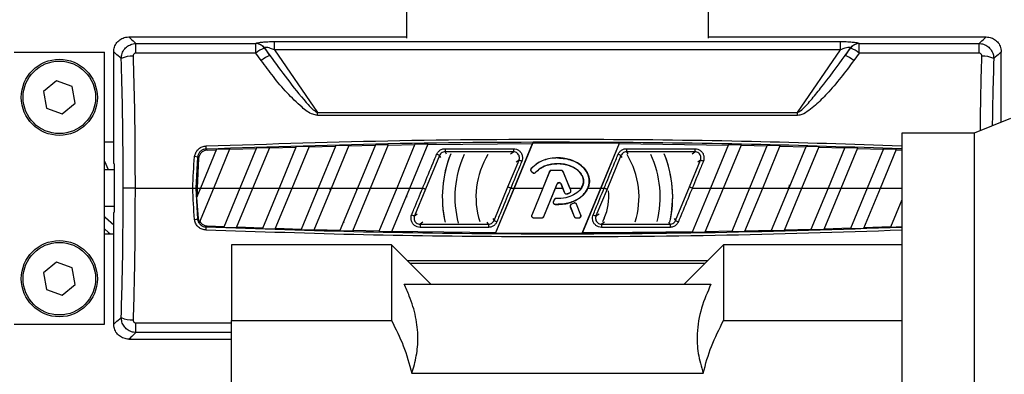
# Model space of a CAD drawing. Header units: millimetres. Extents: x 0 to 420, y 0 to 297.
# Tile 82 of 163: x 143.09 to 147.63, y 224.18 to 225.82. Entities that reach past the tile are written whole.
import ezdxf

# ---------------------------------------------------------------- set-up
doc = ezdxf.new("R2010")
doc.units = ezdxf.units.MM

msp = doc.modelspace()

# ---------------------------------------------------------------- linework, layer by layer
at = {"color": 7, "linetype": 'Continuous', "lineweight": 25}
for p, q in [((144.87607, 226.87892), (144.87607, 225.73062)), ((146.26924, 225.73062), (146.26924, 226.87892)), ((143.59439, 225.73653), (144.87607, 225.73653)), ((144.26648, 225.67699), (144.26648, 225.71499)), ((144.26648, 225.71499), (146.87883, 225.71499)), ((146.26924, 225.73653), (147.55092, 225.73653)), ((146.87883, 225.67699), (146.87883, 225.71499)), ((143.62766, 225.66202), (143.62766, 225.70625)), ((143.62766, 225.70625), (144.18024, 225.70625)), ((144.18024, 225.66202), (144.18024, 225.70625)), ((144.22035, 225.68489), (144.24539, 225.65152)), ((144.24539, 225.65152), (144.22201, 225.68567)), ((144.26648, 225.67699), (144.46477, 225.38739)), ((146.87883, 225.67699), (144.26648, 225.67699)), ((146.68054, 225.38739), (146.87883, 225.67699)), ((146.9233, 225.68567), (146.89992, 225.65152)), ((146.89992, 225.65152), (146.92496, 225.68489)), ((146.96507, 225.66202), (146.96507, 225.70625)), ((146.96507, 225.70625), (147.51765, 225.70625)), ((147.51765, 225.66202), (147.51765, 225.70625)), ((143.06496, 225.66687), (143.48291, 225.66687)), ((143.48291, 224.41302), (143.48291, 225.66687)), ((143.52473, 225.15262), (143.52473, 225.66687)), ((144.18024, 225.66202), (143.62766, 225.66202)), ((144.20528, 225.62758), (144.18024, 225.66202)), ((146.96507, 225.66202), (146.94003, 225.62758)), ((147.51765, 225.66202), (146.96507, 225.66202)), ((147.62058, 225.34415), (147.62058, 225.66687)), ((143.26074, 225.53398), (143.20145, 225.48451)), ((143.33323, 225.50736), (143.26074, 225.53398)), ((143.34642, 225.43128), (143.33323, 225.50736)), ((143.20145, 225.48451), (143.21464, 225.40843)), ((143.21464, 225.40843), (143.28713, 225.38181)), ((143.28713, 225.38181), (143.34642, 225.43128)), ((144.46477, 225.37462), (144.46477, 225.38739)), ((144.46477, 225.38739), (146.68054, 225.38739)), ((146.68054, 225.37462), (144.46477, 225.37462)), ((146.68054, 225.37462), (146.68054, 225.38739)), ((147.6624, 225.36105), (147.49522, 225.2935)), ((147.49522, 225.2935), (147.16086, 225.2935)), ((147.16086, 225.2935), (147.16086, 222.95379)), ((147.49522, 225.2935), (147.49522, 222.78581)), ((143.52473, 225.25171), (143.48291, 225.25171)), ((143.9999, 225.21854), (143.92592, 225.03995)), ((143.95612, 225.21444), (143.99887, 225.21606)), ((143.98624, 225.03995), (144.06115, 225.22079)), ((143.9999, 225.21854), (144.06115, 225.22079)), ((144.06012, 225.21831), (144.1825, 225.22253)), ((144.18353, 225.22501), (144.10688, 225.03995)), ((144.16719, 225.03995), (144.24467, 225.22698)), ((144.18353, 225.22501), (144.24467, 225.22698)), ((144.24364, 225.22451), (144.3658, 225.22819)), ((144.36683, 225.23066), (144.28783, 225.03995)), ((144.34815, 225.03995), (144.42785, 225.23237)), ((144.36683, 225.23066), (144.42785, 225.23237)), ((144.42683, 225.2299), (144.54877, 225.23304)), ((144.54979, 225.23551), (144.46878, 225.03995)), ((144.5291, 225.03995), (144.6107, 225.23694)), ((144.54979, 225.23551), (144.6107, 225.23694)), ((144.60968, 225.23448), (144.7314, 225.23709)), ((144.73241, 225.23955), (144.64974, 225.03995)), ((144.71005, 225.03995), (144.79322, 225.24072)), ((144.73241, 225.23955), (144.79322, 225.24072)), ((144.7922, 225.23826), (144.91369, 225.24034)), ((144.91471, 225.24279), (144.83069, 225.03995)), ((144.89101, 225.03995), (144.9754, 225.2437)), ((144.91471, 225.24279), (144.9754, 225.2437)), ((144.97439, 225.24124), (145.45771, 225.24534)), ((145.05356, 225.22114), (145.36923, 225.22114)), ((145.05356, 225.22114), (145.05356, 225.20665)), ((145.36923, 225.22114), (145.36923, 225.20665)), ((145.37272, 225.03995), (145.45771, 225.24534)), ((145.45898, 225.24778), (145.37298, 225.03995)), ((145.45898, 225.24778), (145.45771, 225.24534)), ((145.45898, 225.24778), (145.85816, 225.24696)), ((145.77232, 225.03995), (145.85816, 225.24696)), ((145.85742, 225.24453), (145.77259, 225.03995)), ((145.85742, 225.24453), (145.85816, 225.24696)), ((145.85742, 225.24453), (146.36041, 225.23812)), ((145.89111, 225.22114), (146.20678, 225.22114)), ((145.89111, 225.22114), (145.89111, 225.20665)), ((146.20678, 225.22114), (146.20678, 225.20665)), ((146.36141, 225.24054), (146.27832, 225.03995)), ((146.33864, 225.03995), (146.42125, 225.23938)), ((146.36141, 225.24054), (146.42125, 225.23938)), ((146.42025, 225.23696), (146.53981, 225.23438)), ((146.54082, 225.2368), (146.45928, 225.03995)), ((146.51959, 225.03995), (146.60055, 225.23539)), ((146.54082, 225.2368), (146.60055, 225.23539)), ((146.59955, 225.23297), (146.71891, 225.22989)), ((146.71991, 225.2323), (146.64023, 225.03995)), ((146.70055, 225.03995), (146.77953, 225.23063)), ((146.71991, 225.2323), (146.77953, 225.23063)), ((146.77853, 225.22822), (146.89768, 225.22464)), ((146.89868, 225.22705), (146.82118, 225.03995)), ((146.8815, 225.03995), (146.95821, 225.22513)), ((146.89868, 225.22705), (146.95821, 225.22513)), ((146.95721, 225.22272), (147.07615, 225.21863)), ((147.07715, 225.22104), (147.00214, 225.03995)), ((147.06246, 225.03995), (147.13657, 225.21887)), ((147.07715, 225.22104), (147.13657, 225.21887)), ((147.13557, 225.21647), (147.16086, 225.21551)), ((143.91176, 225.18293), (143.90391, 225.03995)), ((143.91656, 225.17767), (143.90925, 225.03995)), ((145.02781, 225.18949), (144.96356, 225.03462)), ((145.03361, 225.18081), (145.02781, 225.18949)), ((145.36923, 225.20665), (145.05356, 225.20665)), ((145.05356, 225.20665), (145.05934, 225.198)), ((145.3442, 225.04528), (145.39506, 225.16821)), ((145.35629, 225.198), (145.36923, 225.20665)), ((145.39506, 225.16821), (145.38201, 225.1595)), ((145.57265, 225.17872), (145.57265, 225.17896)), ((145.86536, 225.18949), (145.80111, 225.03462)), ((145.87116, 225.18081), (145.86536, 225.18949)), ((146.20678, 225.20665), (145.89111, 225.20665)), ((145.89111, 225.20665), (145.89721, 225.19751)), ((146.18175, 225.04528), (146.23261, 225.16821)), ((146.19384, 225.198), (146.20678, 225.20665)), ((146.23261, 225.16821), (146.21957, 225.1595)), ((143.52618, 225.12354), (143.48291, 225.12354)), ((143.52618, 225.1514), (143.52618, 224.92849)), ((145.45096, 225.12929), (145.45097, 225.12927)), ((145.45116, 225.12911), (145.45097, 225.12927)), ((145.45218, 225.11605), (145.45202, 225.11585)), ((145.45202, 225.11585), (145.45809, 225.11079)), ((145.45218, 225.11605), (145.45825, 225.11098)), ((145.53538, 225.11529), (145.4538, 224.91547)), ((145.45825, 225.11098), (145.45809, 225.11079)), ((145.47103, 225.11201), (145.47121, 225.11185)), ((145.47122, 225.11184), (145.47121, 225.11185)), ((145.53515, 225.11538), (145.50436, 225.03995)), ((145.53538, 225.11529), (145.53515, 225.11538)), ((145.54387, 225.12099), (145.54387, 225.12124)), ((145.5903, 225.12124), (145.54387, 225.12124)), ((145.5903, 225.12099), (145.54387, 225.12099)), ((145.5903, 225.12099), (145.5903, 225.12124)), ((145.59878, 225.11529), (145.59902, 225.11538)), ((145.63381, 225.02949), (145.59878, 225.11529)), ((145.6298, 225.03995), (145.59902, 225.11538)), ((143.62325, 225.03995), (143.89019, 225.03995)), ((143.90391, 225.03995), (143.91176, 224.89696)), ((143.92592, 225.03995), (143.90754, 224.99558)), ((143.90925, 225.03995), (143.90983, 225.00109)), ((143.90925, 225.03995), (143.92592, 225.03995)), ((143.92073, 224.8818), (143.98624, 225.03995)), ((143.92592, 225.03995), (143.98624, 225.03995)), ((143.98624, 225.03995), (144.10687, 225.03995)), ((144.10687, 225.03995), (144.0324, 224.86015)), ((144.09183, 224.85801), (144.16719, 225.03995)), ((144.10687, 225.03995), (144.16719, 225.03995)), ((144.16719, 225.03995), (144.28783, 225.03995)), ((144.28783, 225.03995), (144.2108, 224.85399)), ((144.27034, 224.85211), (144.34815, 225.03995)), ((144.28783, 225.03995), (144.34815, 225.03995)), ((144.34815, 225.03995), (144.46878, 225.03995)), ((144.46878, 225.03995), (144.38952, 224.84859)), ((144.44916, 224.84695), (144.5291, 225.03995)), ((144.46878, 225.03995), (144.5291, 225.03995)), ((144.5291, 225.03995), (144.64974, 225.03995)), ((144.64974, 225.03995), (144.56855, 224.84393)), ((144.62829, 224.84255), (144.71005, 225.03995)), ((144.64715, 225.03371), (144.64524, 225.04084)), ((144.64974, 225.03995), (144.71005, 225.03995)), ((144.71005, 225.03995), (144.83069, 225.03995)), ((144.83069, 225.03995), (144.74789, 224.84004)), ((144.80774, 224.83891), (144.89101, 225.03995)), ((144.83069, 225.03995), (144.89101, 225.03995)), ((144.89101, 225.03995), (144.9507, 225.03995)), ((144.96356, 225.03462), (144.9127, 224.91168)), ((145.27995, 224.8904), (145.3442, 225.04528)), ((145.37298, 225.03995), (145.28714, 224.83293)), ((145.28789, 224.83536), (145.37272, 225.03995)), ((145.35706, 225.03995), (145.37272, 225.03995)), ((145.37298, 225.03995), (145.50436, 225.03995)), ((145.50436, 225.03995), (145.45355, 224.91557)), ((145.50952, 224.90854), (145.57095, 225.059)), ((145.50978, 224.90844), (145.56343, 225.03995)), ((145.56343, 225.03995), (145.57118, 225.05891)), ((145.56343, 225.03995), (145.59633, 225.03995)), ((145.57095, 225.059), (145.57118, 225.05891)), ((145.58881, 225.059), (145.58859, 225.05891)), ((145.58859, 225.05891), (145.59633, 225.03995)), ((145.58881, 225.059), (145.60537, 225.01846)), ((145.59633, 225.03995), (145.60514, 225.01837)), ((145.6298, 225.03995), (145.68293, 225.03995)), ((145.63404, 225.02959), (145.62981, 225.03995)), ((145.68293, 225.03995), (145.67568, 225.03046)), ((145.68633, 224.83212), (145.77232, 225.03995)), ((145.77259, 225.03995), (145.6876, 224.83456)), ((145.71311, 225.03995), (145.77232, 225.03995)), ((145.80111, 225.03462), (145.75025, 224.91168)), ((145.77259, 225.03995), (145.78825, 225.03995)), ((146.1175, 224.8904), (146.18175, 225.04528)), ((146.27832, 225.03995), (146.19407, 224.83655)), ((146.19461, 225.03995), (146.27832, 225.03995)), ((146.25478, 224.83749), (146.33864, 225.03995)), ((146.27832, 225.03995), (146.33864, 225.03995)), ((146.33864, 225.03995), (146.45928, 225.03995)), ((146.45928, 225.03995), (146.3763, 224.83963)), ((146.43712, 224.84084), (146.51959, 225.03995)), ((146.45928, 225.03995), (146.51959, 225.03995)), ((146.51959, 225.03995), (146.64023, 225.03995)), ((146.64023, 225.03995), (146.55886, 224.84351)), ((146.61979, 224.84498), (146.70055, 225.03995)), ((146.64023, 225.03995), (146.70055, 225.03995)), ((146.70055, 225.03995), (146.82118, 225.03995)), ((146.82118, 225.03995), (146.74176, 224.8482)), ((146.8028, 224.84994), (146.8815, 225.03995)), ((146.82118, 225.03995), (146.8815, 225.03995)), ((146.8815, 225.03995), (147.00214, 225.03995)), ((147.00214, 225.03995), (146.92499, 224.85369)), ((146.98614, 224.8557), (147.06246, 225.03995)), ((147.00214, 225.03995), (147.06246, 225.03995)), ((147.06246, 225.03995), (147.16086, 225.03995)), ((143.90754, 224.99558), (143.91435, 224.8998)), ((144.87607, 225.00389), (144.87607, 224.99815)), ((145.56557, 224.99147), (145.56557, 224.99146)), ((145.56557, 224.99122), (145.56557, 224.99146)), ((145.60537, 225.01846), (145.60514, 225.01837)), ((145.61651, 225.01316), (145.61659, 225.01293)), ((145.61659, 225.01293), (145.61659, 225.01293)), ((145.62882, 225.01756), (145.62891, 225.01734)), ((145.62891, 225.01734), (145.62891, 225.01734)), ((145.63381, 225.02949), (145.63404, 225.02959)), ((147.16086, 224.98628), (147.10855, 224.85999)), ((143.48291, 224.95636), (143.52618, 224.95636)), ((145.55689, 224.98569), (145.55357, 224.97776)), ((145.5538, 224.97767), (145.55357, 224.97776)), ((145.55712, 224.9856), (145.5538, 224.97767)), ((145.55712, 224.9856), (145.55689, 224.98569)), ((145.56172, 224.96498), (145.56171, 224.96474)), ((145.56171, 224.96473), (145.56171, 224.96474)), ((145.63193, 224.95339), (145.63169, 224.95329)), ((145.63169, 224.95329), (145.64999, 224.90844)), ((145.63193, 224.95339), (145.65024, 224.90854)), ((145.64789, 224.97031), (145.6367, 224.9655)), ((145.6368, 224.96527), (145.6367, 224.9655)), ((145.64799, 224.97008), (145.6368, 224.96527)), ((145.64799, 224.97008), (145.64789, 224.97031)), ((145.66009, 224.96513), (145.66033, 224.96522)), ((145.68037, 224.91547), (145.66009, 224.96513)), ((145.68062, 224.91557), (145.66033, 224.96522)), ((143.52473, 224.41302), (143.52473, 224.92728)), ((144.9127, 224.91168), (144.92574, 224.9204)), ((145.27415, 224.89908), (145.27995, 224.8904)), ((145.4538, 224.91547), (145.45355, 224.91557)), ((145.46228, 224.90284), (145.50104, 224.90284)), ((145.46228, 224.90284), (145.46228, 224.90256)), ((145.46228, 224.90256), (145.50104, 224.90256)), ((145.50104, 224.90284), (145.50104, 224.90256)), ((145.50952, 224.90854), (145.50978, 224.90844)), ((145.65024, 224.90854), (145.64999, 224.90844)), ((145.65873, 224.90284), (145.65873, 224.90256)), ((145.65873, 224.90284), (145.67188, 224.90284)), ((145.65873, 224.90256), (145.67188, 224.90256)), ((145.67188, 224.90284), (145.67188, 224.90256)), ((145.68037, 224.91547), (145.68062, 224.91557)), ((145.75025, 224.91168), (145.76464, 224.92129)), ((145.78855, 224.90078), (145.77986, 224.88344)), ((146.1117, 224.89908), (146.1175, 224.8904)), ((143.95612, 224.86546), (144.0334, 224.86255)), ((144.0324, 224.86015), (144.09183, 224.85801)), ((144.09283, 224.86042), (144.2118, 224.8564)), ((144.2108, 224.85399), (144.27034, 224.85211)), ((144.27134, 224.85452), (144.39052, 224.851)), ((144.58593, 224.88591), (144.58733, 224.88069)), ((144.95147, 224.88189), (144.93853, 224.87325)), ((144.93853, 224.87325), (144.93853, 224.85875)), ((144.93853, 224.87325), (145.2542, 224.87325)), ((145.2542, 224.85875), (144.93853, 224.85875)), ((145.2542, 224.87325), (145.24842, 224.88189)), ((145.2542, 224.87325), (145.2542, 224.85875)), ((145.78902, 224.88189), (145.77608, 224.87325)), ((145.77608, 224.87325), (145.77608, 224.85875)), ((145.77608, 224.87325), (146.09175, 224.87325)), ((146.09175, 224.85875), (145.77608, 224.85875)), ((146.09175, 224.87325), (146.08597, 224.88189)), ((146.09175, 224.87325), (146.09175, 224.85875)), ((146.62081, 224.84745), (146.74278, 224.85066)), ((146.74176, 224.8482), (146.8028, 224.84994)), ((146.80382, 224.85241), (146.92601, 224.85616)), ((146.92499, 224.85369), (146.98614, 224.8557)), ((146.98716, 224.85817), (147.10958, 224.86247)), ((147.10855, 224.85999), (147.16086, 224.86194)), ((143.48291, 224.82819), (143.52473, 224.82819)), ((144.38952, 224.84859), (144.44916, 224.84695)), ((144.45016, 224.84937), (144.56955, 224.84635)), ((144.56855, 224.84393), (144.62829, 224.84255)), ((144.62929, 224.84497), (144.74889, 224.84246)), ((144.74789, 224.84004), (144.80774, 224.83891)), ((144.80874, 224.84133), (145.28789, 224.83536)), ((145.28714, 224.83293), (145.28789, 224.83536)), ((145.28714, 224.83293), (145.68633, 224.83212)), ((145.6876, 224.83456), (145.68633, 224.83212)), ((146.19407, 224.83655), (146.25478, 224.83749)), ((146.2558, 224.83994), (146.37732, 224.84209)), ((146.3763, 224.83963), (146.43712, 224.84084)), ((146.43814, 224.8433), (146.55988, 224.84598)), ((146.55886, 224.84351), (146.61979, 224.84498)), ((144.80641, 224.77803), (144.06804, 224.77803)), ((144.06804, 224.77803), (144.06804, 224.42974)), ((144.98753, 224.59692), (144.80641, 224.77803)), ((144.80641, 224.77803), (144.80641, 224.42974)), ((146.33889, 224.77803), (146.15778, 224.59692)), ((147.16086, 224.77803), (146.33889, 224.77803)), ((146.33889, 224.77803), (146.33889, 224.42974)), ((143.26074, 224.69808), (143.20145, 224.64861)), ((143.33323, 224.67147), (143.26074, 224.69808)), ((143.34642, 224.59538), (143.33323, 224.67147)), ((144.87917, 224.70528), (146.26614, 224.70528)), ((146.25336, 224.6925), (144.89195, 224.6925)), ((143.20145, 224.64861), (143.21464, 224.57253)), ((143.28713, 224.54592), (143.34642, 224.59538)), ((144.86456, 224.59692), (146.28075, 224.59692)), ((143.21464, 224.57253), (143.28713, 224.54592)), ((143.06496, 224.41302), (143.48291, 224.41302)), ((143.62766, 224.37365), (143.62766, 224.41787)), ((143.62766, 224.41787), (144.06804, 224.41787)), ((144.06804, 224.42974), (144.80641, 224.42974)), ((144.06804, 223.64957), (144.06804, 224.42974)), ((146.33889, 224.42974), (147.16086, 224.42974)), ((144.06804, 224.37365), (143.62766, 224.37365)), ((143.59439, 224.34337), (144.06804, 224.34337)), ((144.90085, 224.18671), (146.24446, 224.18671))]:
    msp.add_line(p, q, dxfattribs=at)
at = {"color": 7, "linetype": 'Continuous', "lineweight": 25, "flags": 128}
for points in [[(143.48291, 225.16344), (143.4992, 225.12515), (143.49998, 225.12354)], [(143.62325, 225.03995), (143.61374, 225.03995), (143.60451, 225.03995), (143.59583, 225.03995), (143.58795, 225.03995), (143.58111, 225.03995), (143.57551, 225.03995), (143.5713, 225.03995), (143.56862, 225.03995)], [(143.89019, 225.03995), (143.89261, 225.03995), (143.89495, 225.03995), (143.89715, 225.03995), (143.89914, 225.03995), (143.90086, 225.03995), (143.90225, 225.03995), (143.90328, 225.03995), (143.90391, 225.03995)], [(146.09244, 224.88673), (146.0993, 224.92577), (146.10425, 224.99815)], [(143.48291, 224.90908), (143.48711, 224.90483), (143.52473, 224.87036)], [(143.91176, 224.89696), (143.91265, 224.89794), (143.91435, 224.8998)], [(143.48291, 224.8513), (143.50124, 224.83553), (143.51028, 224.82819)]]:
    msp.add_lwpolyline(points, dxfattribs=at)
at = {"color": 7, "linetype": 'Continuous', "lineweight": 25}
for centre, radius in [((143.27393, 225.4579), 0.17554), ((143.27393, 225.4579), 0.16718), ((143.27393, 224.622), 0.17554), ((143.27393, 224.622), 0.16718)]:
    msp.add_circle(centre, radius, dxfattribs=at)
for centre, radius, start, end in [((144.17665, 225.65115), 0.05522, 37.67317, 86.27193), ((144.27703, 225.53889), 0.15662, 111.21475, 128.17001), ((144.17832, 225.65202), 0.05514, 37.61344, 86.2899), ((146.96699, 225.65202), 0.05514, 93.7101, 142.38656), ((146.96866, 225.65115), 0.05522, 93.72807, 142.32683), ((146.86828, 225.53889), 0.15662, 51.82999, 68.78525), ((143.60786, 225.53117), 0.11641, 86.78266, 114.52543), ((144.3144, 225.49032), 0.17535, 113.1766, 128.48705), ((146.83091, 225.49032), 0.17535, 51.51295, 66.8234), ((147.53745, 225.53117), 0.11641, 65.47457, 93.21734), ((140.85647, 225.11154), 3.09681, 1.99713, 2.26222), ((143.88372, 225.02947), 0.156, 79.64387, 84.70437), ((144.97245, 225.08418), 0.11898, 62.26915, 69.07134), ((145.57265, 224.99815), 0.5316, 157.91764, 192.63247), ((145.57265, 224.99815), 0.5316, 158.31516, 192.25472), ((145.57265, 224.99815), 0.47368, 155.49563, 194.7368), ((145.57265, 224.99815), 0.37615, 148.52042, 197.46253), ((145.34924, 225.02978), 0.14582, 66.27194, 71.68854), ((145.81, 225.08418), 0.11898, 62.26915, 69.07134), ((145.57265, 224.99815), 0.37615, 342.29484, 31.38478), ((145.57265, 224.99815), 0.47368, 346.21888, 24.49942), ((145.57265, 224.99815), 0.5316, 347.42889, 22.08236), ((145.57265, 224.99815), 0.5316, 0, 21.68484), ((146.18679, 225.02978), 0.14582, 66.27194, 71.68854), ((145.45805, 225.12308), 0.00916, 138.8059, 230.16689), ((145.46412, 225.11802), 0.00916, 230.16689, 318.97709), ((145.54387, 225.11183), 0.00916, 90, 157.79071), ((145.5903, 225.11183), 0.00916, 22.20929, 90), ((145.57988, 225.05536), 0.00965, 22.20926, 157.79071), ((145.56557, 224.98206), 0.00916, 90.035, 157.29049), ((145.61385, 225.02193), 0.00916, 202.20926, 286.93498), ((145.62533, 225.02603), 0.00916, 292.3787, 22.20929), ((145.57265, 224.99815), 0.23684, 335.72457, 7.12165), ((145.56226, 224.97413), 0.00916, 157.29049, 266.67135), ((145.64041, 224.95685), 0.00916, 113.24584, 202.20927), ((145.65161, 224.96166), 0.00916, 22.20926, 113.24584), ((143.88372, 225.05043), 0.156, 275.29563, 280.35613), ((144.95851, 225.05012), 0.14582, 246.27194, 251.68854), ((145.46228, 224.912), 0.00916, 157.79071, 270), ((145.50104, 224.912), 0.00916, 270, 337.79071), ((145.65873, 224.912), 0.00916, 202.20927, 270), ((145.67188, 224.912), 0.00916, 270, 22.20926), ((145.79607, 225.05012), 0.14582, 246.27194, 251.68854), ((140.85647, 224.96835), 3.09681, 357.73778, 358.00287), ((145.33531, 224.99572), 0.11898, 242.26915, 249.07134), ((146.17286, 224.99572), 0.11898, 242.26915, 249.07134), ((143.60786, 224.54873), 0.11641, 245.47457, 273.21734)]:
    msp.add_arc(centre, radius, start, end, dxfattribs=at)
for centre, major_axis, ratio, start_param, end_param in [((146.27112, 223.36815), (-2.14648, 2.30016), 0.2629188, 6.2005402, 6.2026667), ((146.31123, 223.40181), (-2.15049, 2.24228), 0.2632659, 6.1938201, 6.1959466), ((144.83407, 223.40181), (2.15049, 2.24228), 0.2632659, 0.0872387, 0.0893652), ((144.87419, 223.36815), (2.14648, 2.30016), 0.2629188, 0.0805186, 0.0826451), ((145.75377, 225.15281), (2.22906, 0), 0.0174551, 3.1466858, 3.1779438), ((146.21151, 222.00902), (-4.42421, 16.46603), 0.0506127, 1.3719414, 1.3728066), ((144.94939, 222.00485), (4.42419, 16.4822), 0.0505697, 4.911064, 4.9120613), ((145.75377, 224.92708), (2.22906, 0), 0.0174551, 3.1052415, 3.1364995)]:
    msp.add_ellipse(centre, major_axis=major_axis, ratio=ratio, start_param=start_param, end_param=end_param, dxfattribs=at)
for points, knots in [([(143.52473, 225.66687), (143.5255, 225.6747), (143.52704, 225.69036), (143.53905, 225.71124), (143.55673, 225.72699), (143.57631, 225.73534), (143.58926, 225.73619), (143.59439, 225.73653)], [0, 0, 0, 0, 0.2146904, 0.4293807, 0.6440724, 0.8587666, 1, 1, 1, 1]), ([(143.59439, 225.73653), (143.59626, 225.73506), (143.59975, 225.7323), (143.61878, 225.71454), (143.62766, 225.70625)], [0, 0, 0, 0, 0.53290796, 1, 1, 1, 1]), ([(144.18189, 225.70705), (144.18534, 225.70825), (144.19219, 225.71066), (144.21175, 225.71309), (144.23692, 225.7147), (144.25595, 225.71488), (144.26648, 225.71499)], [0, 0, 0, 0, 0.2365469, 0.4711481, 0.7075375, 1, 1, 1, 1]), ([(146.87883, 225.71499), (146.89041, 225.71486), (146.9115, 225.71464), (146.93906, 225.71262), (146.95596, 225.70996), (146.96147, 225.70781), (146.96342, 225.70705)], [0, 0, 0, 0, 0.3216376, 0.5854074, 0.8528627, 1, 1, 1, 1]), ([(147.51765, 225.70625), (147.52653, 225.71454), (147.54555, 225.7323), (147.54905, 225.73506), (147.55092, 225.73653)], [0, 0, 0, 0, 0.467092, 1, 1, 1, 1]), ([(147.55092, 225.73653), (147.55875, 225.73576), (147.57441, 225.73422), (147.59529, 225.72221), (147.61104, 225.70453), (147.61939, 225.68495), (147.62024, 225.67201), (147.62058, 225.66687)], [0, 0, 0, 0, 0.2146973, 0.4293947, 0.6440908, 0.8587843, 1, 1, 1, 1]), ([(143.55954, 225.63708), (143.56043, 225.64495), (143.56224, 225.66092), (143.57482, 225.68193), (143.59265, 225.69719), (143.61123, 225.7049), (143.62308, 225.70587), (143.62766, 225.70625)], [0, 0, 0, 0, 0.2205659, 0.4471115, 0.6649038, 0.8705791, 1, 1, 1, 1]), ([(144.26648, 225.67699), (144.26048, 225.67937), (144.25031, 225.68341), (144.23757, 225.68698), (144.23031, 225.68804), (144.22597, 225.688), (144.22318, 225.68723), (144.22235, 225.68614), (144.22201, 225.68567)], [0, 0, 0, 0, 0.3516283, 0.5955786, 0.7208464, 0.8017048, 0.9164219, 1, 1, 1, 1]), ([(146.9233, 225.68567), (146.92272, 225.68634), (146.92162, 225.6876), (146.91746, 225.68817), (146.91002, 225.68752), (146.89644, 225.68397), (146.88538, 225.67958), (146.87883, 225.67699)], [0, 0, 0, 0, 0.1241935, 0.2362557, 0.3517004, 0.6157087, 1, 1, 1, 1]), ([(147.51765, 225.70625), (147.52485, 225.70542), (147.53932, 225.70377), (147.5587, 225.69292), (147.57385, 225.67714), (147.58371, 225.65783), (147.5851, 225.64385), (147.58577, 225.63708)], [0, 0, 0, 0, 0.20315607, 0.40771841, 0.6081168, 0.8102288, 1, 1, 1, 1]), ([(143.55954, 225.63708), (143.55018, 225.64529), (143.53028, 225.66276), (143.52665, 225.66545), (143.52473, 225.66687)], [0, 0, 0, 0, 0.4703282, 1, 1, 1, 1]), ([(143.56862, 225.03995), (143.56856, 225.07709), (143.56835, 225.20027), (143.5663, 225.40032), (143.5617, 225.56122), (143.55954, 225.63708)], [0, 0, 0, 0, 0.1858282, 0.6161718, 1, 1, 1, 1]), ([(143.62766, 225.66202), (143.62673, 225.66196), (143.62432, 225.66181), (143.62054, 225.66021), (143.61702, 225.65695), (143.61469, 225.65245), (143.61449, 225.64908), (143.61439, 225.64739)], [0, 0, 0, 0, 0.12601445, 0.32546756, 0.53977465, 0.76949727, 1, 1, 1, 1]), ([(143.61439, 225.64739), (143.61651, 225.5698), (143.62031, 225.43052), (143.62278, 225.22733), (143.6231, 225.10246), (143.62325, 225.03995)], [0, 0, 0, 0, 0.385858, 0.6925854, 1, 1, 1, 1]), ([(144.46477, 225.37462), (144.45764, 225.37601), (144.43092, 225.38121), (144.38321, 225.4202), (144.3228, 225.47807), (144.26174, 225.55242), (144.22383, 225.60288), (144.20528, 225.62758)], [0, 0, 0, 0, 0.0586028, 0.2194098, 0.482771, 0.7468321, 1, 1, 1, 1]), ([(144.24539, 225.65152), (144.27202, 225.6145), (144.32532, 225.54038), (144.39423, 225.456), (144.44016, 225.40296), (144.46006, 225.39037), (144.46477, 225.38739)], [0, 0, 0, 0, 0.39797483, 0.7967661, 0.95194523, 1, 1, 1, 1]), ([(146.68054, 225.38739), (146.68487, 225.3901), (146.70876, 225.40501), (146.74204, 225.44591), (146.81256, 225.52965), (146.86315, 225.60023), (146.89992, 225.65152)], [0, 0, 0, 0, 0.04410159, 0.24302211, 0.44989475, 1, 1, 1, 1]), ([(146.94003, 225.62758), (146.90042, 225.57524), (146.84572, 225.50298), (146.77228, 225.42921), (146.73361, 225.39727), (146.70625, 225.37921), (146.68715, 225.3758), (146.68054, 225.37462)], [0, 0, 0, 0, 0.536129, 0.7403117, 0.8434693, 0.9457961, 1, 1, 1, 1]), ([(147.53092, 225.64739), (147.53085, 225.64885), (147.53071, 225.65181), (147.52891, 225.65594), (147.52597, 225.65931), (147.52206, 225.66159), (147.51912, 225.66188), (147.51765, 225.66202)], [0, 0, 0, 0, 0.1986721, 0.4049264, 0.603668, 0.8026017, 1, 1, 1, 1]), ([(147.52374, 225.30503), (147.52439, 225.35689), (147.52584, 225.47166), (147.52912, 225.58518), (147.53092, 225.64739)], [0, 0, 0, 0, 0.4519428, 1, 1, 1, 1]), ([(147.58577, 225.63708), (147.58391, 225.57639), (147.58077, 225.47368), (147.57938, 225.36978), (147.57881, 225.32728)], [0, 0, 0, 0, 0.5908937, 1, 1, 1, 1]), ([(147.62058, 225.66687), (147.61866, 225.66545), (147.61503, 225.66276), (147.59513, 225.64529), (147.58577, 225.63708)], [0, 0, 0, 0, 0.5296718, 1, 1, 1, 1]), ([(143.95087, 225.23378), (144.24897, 225.24349), (144.84532, 225.26291), (145.6844, 225.26719), (146.45639, 225.25847), (146.92975, 225.24256), (147.16086, 225.23479)], [0, 0, 0, 0, 0.2786762, 0.5574794, 0.7839376, 1, 1, 1, 1]), ([(143.89812, 225.1848), (143.89939, 225.19089), (143.90193, 225.20305), (143.9131, 225.21837), (143.92828, 225.2292), (143.94177, 225.23321), (143.94938, 225.23369), (143.95087, 225.23378)], [0, 0, 0, 0, 0.2364197, 0.4727335, 0.7072765, 0.9427541, 1, 1, 1, 1]), ([(143.9514, 225.21947), (143.95027, 225.2194), (143.94454, 225.21909), (143.93438, 225.21618), (143.92293, 225.20812), (143.91454, 225.19663), (143.91269, 225.1875), (143.91176, 225.18293)], [0, 0, 0, 0, 0.0576501, 0.2940085, 0.5283048, 0.7638762, 1, 1, 1, 1]), ([(143.95612, 225.21444), (143.95145, 225.2138), (143.94211, 225.21254), (143.92993, 225.20491), (143.92101, 225.19405), (143.91741, 225.18423), (143.91669, 225.17868), (143.91656, 225.17767)], [0, 0, 0, 0, 0.2388058, 0.4777464, 0.7136308, 0.9476638, 1, 1, 1, 1]), ([(147.16086, 225.22045), (146.92972, 225.2282), (146.45635, 225.24406), (145.68457, 225.25274), (144.8457, 225.24849), (144.24954, 225.22914), (143.9514, 225.21947)], [0, 0, 0, 0, 0.2161219, 0.4426111, 0.7212425, 1, 1, 1, 1]), ([(143.9514, 225.21947), (143.9516, 225.21926), (143.95317, 225.21758), (143.95474, 225.2159), (143.95612, 225.21444)], [0, 0, 0, 0, 0.1256072, 1, 1, 1, 1]), ([(145.01495, 225.19531), (145.01718, 225.19948), (145.02163, 225.20783), (145.03308, 225.2166), (145.04427, 225.22068), (145.05126, 225.22103), (145.05356, 225.22114)], [0, 0, 0, 0, 0.2866964, 0.5730879, 0.8593108, 1, 1, 1, 1]), ([(145.36923, 225.22114), (145.37394, 225.22068), (145.38337, 225.21975), (145.3959, 225.21251), (145.40544, 225.20184), (145.41081, 225.18858), (145.4117, 225.17506), (145.40909, 225.16692), (145.40792, 225.16327)], [0, 0, 0, 0, 0.1719653, 0.3440505, 0.5162242, 0.6882936, 0.860158, 1, 1, 1, 1]), ([(145.8525, 225.19531), (145.85473, 225.19948), (145.85918, 225.20783), (145.87063, 225.2166), (145.88182, 225.22068), (145.88881, 225.22103), (145.89111, 225.22114)], [0, 0, 0, 0, 0.2866964, 0.5730879, 0.8593108, 1, 1, 1, 1]), ([(146.20678, 225.22114), (146.21149, 225.22068), (146.22092, 225.21975), (146.23346, 225.21251), (146.24299, 225.20184), (146.24836, 225.18858), (146.24925, 225.17506), (146.24664, 225.16692), (146.24547, 225.16327)], [0, 0, 0, 0, 0.17196528, 0.34405052, 0.51622415, 0.68829358, 0.86015804, 1, 1, 1, 1]), ([(143.89019, 225.03995), (143.89019, 225.03995), (143.89019, 225.08831), (143.89415, 225.13656), (143.89812, 225.1848)], [0, 0, 0, 0, 0.00001152, 1, 1, 1, 1]), ([(143.91656, 225.17767), (143.91525, 225.1791), (143.91365, 225.18085), (143.91206, 225.1826), (143.91176, 225.18293)], [0, 0, 0, 0, 0.8151374, 1, 1, 1, 1]), ([(144.9507, 225.03995), (144.9507, 225.03995), (144.95424, 225.04853), (144.97197, 225.09146), (144.99339, 225.14325), (145.01127, 225.18643), (145.01495, 225.19531)], [0, 0, 0, 0, 0.0000099, 0.1657177, 0.8285842, 1, 1, 1, 1]), ([(145.05356, 225.20665), (145.05202, 225.20657), (145.04736, 225.20634), (145.03991, 225.20364), (145.03227, 225.19782), (145.0293, 225.19227), (145.02781, 225.18949)], [0, 0, 0, 0, 0.1408583, 0.4273306, 0.7136849, 1, 1, 1, 1]), ([(145.39506, 225.16821), (145.39584, 225.17064), (145.39758, 225.17605), (145.39699, 225.18504), (145.3934, 225.19385), (145.38703, 225.20093), (145.37866, 225.20573), (145.37237, 225.20634), (145.36923, 225.20665)], [0, 0, 0, 0, 0.1396147, 0.3111262, 0.4829601, 0.6551624, 0.8275585, 1, 1, 1, 1]), ([(145.57265, 225.17896), (145.56149, 225.17832), (145.53017, 225.17652), (145.48586, 225.16156), (145.46095, 225.13851), (145.45097, 225.12927)], [0, 0, 0, 0, 0.249116, 0.6991484, 1, 1, 1, 1]), ([(145.57265, 225.17872), (145.56149, 225.17808), (145.5302, 225.17628), (145.48596, 225.16133), (145.46111, 225.13832), (145.45116, 225.12911)], [0, 0, 0, 0, 0.2495014, 0.6995519, 1, 1, 1, 1]), ([(145.56172, 224.96498), (145.57292, 224.96487), (145.60497, 224.96454), (145.65073, 224.97751), (145.68993, 225.00417), (145.71109, 225.03245), (145.7204, 225.06063), (145.71906, 225.08737), (145.70918, 225.11318), (145.68857, 225.13989), (145.65178, 225.16504), (145.60969, 225.17734), (145.58158, 225.17839), (145.57265, 225.17872)], [0, 0, 0, 0, 0.0817309, 0.233883, 0.3383718, 0.4231794, 0.4871925, 0.5513992, 0.6146082, 0.6864857, 0.7945885, 0.934778, 1, 1, 1, 1]), ([(145.57265, 225.179), (145.59546, 225.17697), (145.63383, 225.17356), (145.67891, 225.14853), (145.70545, 225.12072), (145.71892, 225.0907), (145.72112, 225.06276), (145.71544, 225.04657), (145.71311, 225.03995)], [0, 0, 0, 0, 0.2920296, 0.491409, 0.650736, 0.7800175, 0.9099395, 1, 1, 1, 1]), ([(145.71311, 225.03995), (145.71551, 225.04682), (145.72083, 225.06207), (145.71923, 225.08745), (145.70941, 225.1133), (145.68871, 225.14009), (145.65187, 225.16527), (145.60971, 225.17758), (145.58157, 225.17863), (145.57265, 225.17896)], [0, 0, 0, 0, 0.0931866, 0.2068629, 0.3187658, 0.4459705, 0.6371433, 0.8849532, 1, 1, 1, 1]), ([(145.78825, 225.03995), (145.78825, 225.03995), (145.79179, 225.04853), (145.80952, 225.09146), (145.83094, 225.14325), (145.84882, 225.18643), (145.8525, 225.19531)], [0, 0, 0, 0, 0.0000099, 0.1657177, 0.8285842, 1, 1, 1, 1]), ([(145.89111, 225.20665), (145.88958, 225.20657), (145.88492, 225.20634), (145.87746, 225.20364), (145.86982, 225.19782), (145.86685, 225.19227), (145.86536, 225.18949)], [0, 0, 0, 0, 0.1408583, 0.4273306, 0.7136849, 1, 1, 1, 1]), ([(146.23261, 225.16821), (146.23339, 225.17064), (146.23513, 225.17605), (146.23454, 225.18504), (146.23095, 225.19385), (146.22458, 225.20093), (146.21621, 225.20573), (146.20992, 225.20634), (146.20678, 225.20665)], [0, 0, 0, 0, 0.1396147, 0.3111262, 0.4829601, 0.6551624, 0.8275585, 1, 1, 1, 1]), ([(145.40792, 225.16327), (145.40438, 225.15468), (145.38745, 225.11358), (145.37049, 225.07247), (145.35706, 225.03995), (145.35706, 225.03995)], [0, 0, 0, 0, 0.2088547, 0.9999875, 1, 1, 1, 1]), ([(145.45096, 225.12929), (145.45034, 225.12842), (145.44911, 225.12669), (145.44847, 225.12349), (145.44887, 225.12032), (145.45015, 225.11766), (145.45146, 225.11639), (145.45202, 225.11585)], [0, 0, 0, 0, 0.2115402, 0.4230795, 0.6346358, 0.8461886, 1, 1, 1, 1]), ([(145.47103, 225.11201), (145.47903, 225.11943), (145.49799, 225.13704), (145.54151, 225.15213), (145.59189, 225.15409), (145.63766, 225.14227), (145.66848, 225.1221), (145.68561, 225.10061), (145.69308, 225.0805), (145.69323, 225.0624), (145.68731, 225.04551), (145.67329, 225.0251), (145.64703, 225.00618), (145.60866, 224.99263), (145.58076, 224.99172), (145.56557, 224.99122)], [0, 0, 0, 0, 0.0744355, 0.1765965, 0.3078044, 0.416953, 0.4959449, 0.5567626, 0.6027806, 0.6408112, 0.6787299, 0.7239947, 0.8091495, 0.8960928, 1, 1, 1, 1]), ([(145.47121, 225.11185), (145.47715, 225.11766), (145.48911, 225.12937), (145.52146, 225.14622), (145.56994, 225.15559), (145.61995, 225.14852), (145.6548, 225.13152), (145.67499, 225.11467), (145.68684, 225.09702), (145.69192, 225.0816), (145.69331, 225.06924), (145.69105, 225.05606), (145.68682, 225.04628), (145.6836, 225.04103), (145.68293, 225.03995)], [0, 0, 0, 0, 0.0816759, 0.1646115, 0.3561566, 0.560306, 0.6508741, 0.7362571, 0.8174548, 0.8568877, 0.8957763, 0.9391136, 0.9874336, 1, 1, 1, 1]), ([(145.68293, 225.03995), (145.68648, 225.04666), (145.69268, 225.05836), (145.69314, 225.07748), (145.68739, 225.0964), (145.67283, 225.11758), (145.64452, 225.1387), (145.59981, 225.15299), (145.54897, 225.15314), (145.50177, 225.13922), (145.48075, 225.12038), (145.47122, 225.11184)], [0, 0, 0, 0, 0.0740601, 0.129092, 0.1838683, 0.2675605, 0.3785192, 0.5271032, 0.7235915, 0.8746677, 1, 1, 1, 1]), ([(146.24547, 225.16327), (146.24193, 225.15468), (146.225, 225.11358), (146.20804, 225.07247), (146.19461, 225.03995), (146.19461, 225.03995)], [0, 0, 0, 0, 0.2088547, 0.9999875, 1, 1, 1, 1]), ([(145.45809, 225.11079), (145.45897, 225.11019), (145.46073, 225.109), (145.46393, 225.10843), (145.4671, 225.10891), (145.4696, 225.11019), (145.47078, 225.11139), (145.47122, 225.11184)], [0, 0, 0, 0, 0.2176042, 0.435209, 0.6528011, 0.8703916, 1, 1, 1, 1]), ([(145.54387, 225.12124), (145.54281, 225.12114), (145.54069, 225.12093), (145.53788, 225.11931), (145.53606, 225.11732), (145.53538, 225.11587), (145.53515, 225.11538)], [0, 0, 0, 0, 0.2848756, 0.5697503, 0.8546502, 1, 1, 1, 1]), ([(145.59902, 225.11538), (145.59852, 225.11633), (145.59753, 225.11821), (145.59496, 225.12019), (145.59243, 225.12113), (145.59084, 225.12122), (145.5903, 225.12124)], [0, 0, 0, 0, 0.28495973, 0.56992076, 0.85484803, 1, 1, 1, 1]), ([(143.55954, 224.44282), (143.56134, 224.50353), (143.56494, 224.62528), (143.56795, 224.82489), (143.56838, 224.96333), (143.56862, 225.03995)], [0, 0, 0, 0, 0.3075818, 0.616784, 1, 1, 1, 1]), ([(143.62325, 225.03995), (143.62302, 224.96234), (143.62259, 224.82198), (143.61964, 224.61895), (143.61615, 224.49473), (143.61439, 224.4325)], [0, 0, 0, 0, 0.38162754, 0.69023257, 1, 1, 1, 1]), ([(143.89812, 224.89509), (143.89415, 224.94334), (143.89019, 224.99158), (143.89019, 225.03995), (143.89019, 225.03995)], [0, 0, 0, 0, 0.99998848, 1, 1, 1, 1]), ([(144.89984, 224.91662), (144.90337, 224.92521), (144.92031, 224.96632), (144.93727, 225.00743), (144.9507, 225.03995), (144.9507, 225.03995)], [0, 0, 0, 0, 0.2088547, 0.9999875, 1, 1, 1, 1]), ([(145.35706, 225.03995), (145.35706, 225.03995), (145.35352, 225.03136), (145.33579, 224.98844), (145.31437, 224.93664), (145.29648, 224.89346), (145.29281, 224.88459)], [0, 0, 0, 0, 0.0000099, 0.1657177, 0.8285842, 1, 1, 1, 1]), ([(145.71311, 225.03995), (145.70783, 225.03056), (145.69685, 225.01103), (145.66503, 224.98547), (145.61901, 224.96595), (145.58136, 224.96515), (145.56171, 224.96473)], [0, 0, 0, 0, 0.1793605, 0.372907, 0.6727428, 1, 1, 1, 1]), ([(145.56171, 224.96474), (145.57291, 224.96462), (145.60498, 224.96429), (145.65083, 224.97728), (145.69004, 225.00396), (145.70699, 225.02648), (145.71246, 225.03851), (145.71311, 225.03995)], [0, 0, 0, 0, 0.1877206, 0.5377153, 0.7782242, 0.9735007, 1, 1, 1, 1]), ([(145.57118, 225.05891), (145.57167, 225.05985), (145.57266, 225.06173), (145.57523, 225.06372), (145.57825, 225.0648), (145.58147, 225.06481), (145.5845, 225.06375), (145.58708, 225.06176), (145.58808, 225.05986), (145.58859, 225.05891)], [0, 0, 0, 0, 0.1425795, 0.285159, 0.4277395, 0.5703202, 0.7129009, 0.8554816, 1, 1, 1, 1]), ([(145.73739, 224.91662), (145.74093, 224.92521), (145.75786, 224.96632), (145.77482, 225.00743), (145.78825, 225.03995), (145.78825, 225.03995)], [0, 0, 0, 0, 0.2088547, 0.9999875, 1, 1, 1, 1]), ([(146.19461, 225.03995), (146.19461, 225.03995), (146.19107, 225.03136), (146.17334, 224.98844), (146.15192, 224.93664), (146.13404, 224.89346), (146.13036, 224.88459)], [0, 0, 0, 0, 0.0000099, 0.1657177, 0.8285842, 1, 1, 1, 1]), ([(145.56557, 224.99147), (145.56451, 224.99136), (145.56239, 224.99115), (145.55959, 224.98953), (145.55779, 224.98756), (145.55711, 224.98615), (145.55689, 224.98569)], [0, 0, 0, 0, 0.2872871, 0.574574, 0.8618699, 1, 1, 1, 1]), ([(145.60514, 225.01837), (145.60564, 225.01743), (145.60663, 225.01555), (145.60919, 225.01356), (145.61221, 225.01249), (145.61478, 225.01246), (145.61619, 225.01283), (145.61659, 225.01293)], [0, 0, 0, 0, 0.2280552, 0.4561107, 0.6841611, 0.9122044, 1, 1, 1, 1]), ([(145.61651, 225.01316), (145.61756, 225.01349), (145.61966, 225.01415), (145.62378, 225.01556), (145.62681, 225.01677), (145.62882, 225.01756)], [0, 0, 0, 0, 0.2522974, 0.5045944, 1, 1, 1, 1]), ([(145.62891, 225.01734), (145.62789, 225.01692), (145.62584, 225.0161), (145.62175, 225.01458), (145.61864, 225.01359), (145.61659, 225.01293)], [0, 0, 0, 0, 0.2528993, 0.5057988, 1, 1, 1, 1]), ([(145.61659, 225.01293), (145.61763, 225.01326), (145.61973, 225.01391), (145.62386, 225.01533), (145.6269, 225.01654), (145.62891, 225.01734)], [0, 0, 0, 0, 0.2518521, 0.5037039, 1, 1, 1, 1]), ([(145.62891, 225.01734), (145.62985, 225.01783), (145.63172, 225.01883), (145.63371, 225.0214), (145.63477, 225.02442), (145.63481, 225.02728), (145.63425, 225.02894), (145.63404, 225.02959)], [0, 0, 0, 0, 0.2150931, 0.430186, 0.6452833, 0.8603843, 1, 1, 1, 1]), ([(145.55357, 224.97776), (145.55326, 224.97675), (145.55263, 224.97471), (145.55304, 224.97149), (145.55442, 224.96859), (145.5567, 224.96632), (145.55927, 224.96503), (145.56102, 224.96482), (145.56171, 224.96473)], [0, 0, 0, 0, 0.1766703, 0.3533403, 0.5300157, 0.7066839, 0.8833309, 1, 1, 1, 1]), ([(145.6367, 224.9655), (145.63577, 224.96499), (145.6339, 224.96396), (145.63195, 224.96136), (145.63094, 224.95832), (145.63095, 224.9555), (145.63149, 224.9539), (145.63169, 224.95329)], [0, 0, 0, 0, 0.2171922, 0.4343834, 0.6515997, 0.86885, 1, 1, 1, 1]), ([(145.66033, 224.96522), (145.65983, 224.96616), (145.65884, 224.96804), (145.65627, 224.97004), (145.65325, 224.97111), (145.65031, 224.97115), (145.6486, 224.97056), (145.64789, 224.97031)], [0, 0, 0, 0, 0.2123239, 0.4246488, 0.6369509, 0.8492297, 1, 1, 1, 1]), ([(143.91176, 224.89696), (143.91188, 224.896), (143.91258, 224.89049), (143.91611, 224.88068), (143.92505, 224.86979), (143.93731, 224.86221), (143.9467, 224.86102), (143.9514, 224.86043)], [0, 0, 0, 0, 0.0495503, 0.2840335, 0.5200495, 0.7595617, 1, 1, 1, 1]), ([(143.91435, 224.8998), (143.91524, 224.89522), (143.91648, 224.88886), (143.9198, 224.88335), (143.92073, 224.8818)], [0, 0, 0, 0, 0.71953729, 1, 1, 1, 1]), ([(144.93853, 224.85875), (144.93382, 224.85922), (144.92439, 224.86015), (144.91185, 224.86739), (144.90232, 224.87805), (144.89695, 224.89132), (144.89605, 224.90483), (144.89867, 224.91297), (144.89984, 224.91662)], [0, 0, 0, 0, 0.17196528, 0.34405052, 0.51622415, 0.68829358, 0.86015804, 1, 1, 1, 1]), ([(144.9127, 224.91168), (144.91192, 224.90925), (144.91017, 224.90384), (144.91077, 224.89486), (144.91436, 224.88604), (144.92073, 224.87896), (144.92909, 224.87416), (144.93539, 224.87355), (144.93853, 224.87325)], [0, 0, 0, 0, 0.1396147, 0.3111262, 0.4829601, 0.6551624, 0.8275585, 1, 1, 1, 1]), ([(145.45355, 224.91557), (145.45324, 224.91455), (145.45263, 224.9125), (145.45307, 224.90927), (145.45448, 224.90638), (145.45678, 224.90412), (145.45952, 224.90278), (145.46143, 224.90263), (145.46228, 224.90256)], [0, 0, 0, 0, 0.17227622, 0.34455169, 0.51683924, 0.68909576, 0.86128166, 1, 1, 1, 1]), ([(145.50104, 224.90256), (145.5021, 224.90267), (145.50422, 224.90288), (145.50703, 224.9045), (145.50887, 224.9065), (145.50955, 224.90795), (145.50978, 224.90844)], [0, 0, 0, 0, 0.2847295, 0.5694567, 0.8542509, 1, 1, 1, 1]), ([(145.64999, 224.90844), (145.65049, 224.90749), (145.65148, 224.9056), (145.65405, 224.90361), (145.65659, 224.90267), (145.65819, 224.90259), (145.65873, 224.90256)], [0, 0, 0, 0, 0.28496027, 0.56992422, 0.85479284, 1, 1, 1, 1]), ([(145.67188, 224.90256), (145.67295, 224.90267), (145.67507, 224.90288), (145.67789, 224.9045), (145.68004, 224.9069), (145.68125, 224.90988), (145.68146, 224.91292), (145.68088, 224.91475), (145.68062, 224.91557)], [0, 0, 0, 0, 0.172078, 0.3441546, 0.5162718, 0.6884683, 0.8607316, 1, 1, 1, 1]), ([(145.77608, 224.85875), (145.77137, 224.85922), (145.76194, 224.86015), (145.7494, 224.86739), (145.73987, 224.87805), (145.7345, 224.89132), (145.73361, 224.90483), (145.73622, 224.91297), (145.73739, 224.91662)], [0, 0, 0, 0, 0.1719653, 0.3440505, 0.5162242, 0.6882936, 0.860158, 1, 1, 1, 1]), ([(145.75025, 224.91168), (145.74947, 224.90925), (145.74773, 224.90384), (145.74832, 224.89486), (145.75191, 224.88604), (145.75828, 224.87896), (145.76665, 224.87416), (145.77294, 224.87355), (145.77608, 224.87325)], [0, 0, 0, 0, 0.1396147, 0.3111262, 0.4829601, 0.6551624, 0.8275585, 1, 1, 1, 1]), ([(143.95087, 224.84611), (143.94463, 224.84696), (143.93216, 224.84866), (143.91591, 224.85887), (143.90402, 224.87341), (143.89926, 224.88647), (143.89829, 224.89381), (143.89812, 224.89509)], [0, 0, 0, 0, 0.2392418, 0.4787966, 0.7155298, 0.9504737, 1, 1, 1, 1]), ([(143.9222, 224.88535), (143.92409, 224.88266), (143.92863, 224.87621), (143.93913, 224.86897), (143.94921, 224.8659), (143.95496, 224.86553), (143.95612, 224.86546)], [0, 0, 0, 0, 0.2404945, 0.5768231, 0.9145059, 1, 1, 1, 1]), ([(143.95612, 224.86546), (143.95474, 224.86399), (143.95317, 224.86231), (143.9516, 224.86064), (143.9514, 224.86043)], [0, 0, 0, 0, 0.8743928, 1, 1, 1, 1]), ([(143.9514, 224.86043), (144.19356, 224.85229), (144.67794, 224.83602), (145.46073, 224.82715), (146.28859, 224.83128), (146.87373, 224.85021), (147.16086, 224.85951)], [0, 0, 0, 0, 0.2264214, 0.4529104, 0.7315417, 1, 1, 1, 1]), ([(145.2542, 224.87325), (145.25573, 224.87332), (145.26039, 224.87355), (145.26785, 224.87626), (145.27549, 224.88208), (145.27846, 224.88763), (145.27995, 224.8904)], [0, 0, 0, 0, 0.1408583, 0.4273306, 0.7136849, 1, 1, 1, 1]), ([(145.29281, 224.88459), (145.29058, 224.88041), (145.28613, 224.87206), (145.27468, 224.8633), (145.26349, 224.85921), (145.2565, 224.85887), (145.2542, 224.85875)], [0, 0, 0, 0, 0.2866964, 0.5730879, 0.8593108, 1, 1, 1, 1]), ([(146.09175, 224.87325), (146.09328, 224.87332), (146.09794, 224.87355), (146.1054, 224.87626), (146.11304, 224.88208), (146.11601, 224.88763), (146.1175, 224.8904)], [0, 0, 0, 0, 0.1408583, 0.4273306, 0.7136849, 1, 1, 1, 1]), ([(146.13036, 224.88459), (146.12813, 224.88041), (146.12368, 224.87206), (146.11223, 224.8633), (146.10104, 224.85921), (146.09405, 224.85887), (146.09175, 224.85875)], [0, 0, 0, 0, 0.2866964, 0.57308785, 0.85931076, 1, 1, 1, 1]), ([(147.16086, 224.84517), (146.87395, 224.83585), (146.28879, 224.81685), (145.4609, 224.8127), (144.67772, 224.82161), (144.19317, 224.83794), (143.95087, 224.84611)], [0, 0, 0, 0, 0.2682128, 0.5470159, 0.7734739, 1, 1, 1, 1]), ([(145.6876, 224.83456), (145.69302, 224.83457), (145.86218, 224.83505), (146.03134, 224.83706), (146.19509, 224.839)], [0, 0, 0, 0, 0.0320101, 1, 1, 1, 1]), ([(144.90085, 224.18671), (144.90855, 224.2132), (144.92411, 224.26671), (144.93114, 224.35426), (144.9209, 224.44734), (144.8956, 224.52977), (144.87298, 224.57872), (144.86456, 224.59692)], [0, 0, 0, 0, 0.194876, 0.3936226, 0.623459, 0.8599452, 1, 1, 1, 1]), ([(146.28075, 224.59692), (146.26476, 224.5606), (146.2323, 224.48684), (146.21421, 224.37804), (146.21887, 224.27638), (146.23585, 224.21687), (146.24446, 224.18671)], [0, 0, 0, 0, 0.27718815, 0.56285474, 0.77848018, 1, 1, 1, 1]), ([(143.52473, 224.41302), (143.52665, 224.41445), (143.53028, 224.41714), (143.55018, 224.4346), (143.55954, 224.44282)], [0, 0, 0, 0, 0.5296718, 1, 1, 1, 1]), ([(143.62766, 224.37365), (143.62046, 224.37447), (143.60599, 224.37612), (143.5866, 224.38697), (143.57146, 224.40275), (143.5616, 224.42206), (143.56021, 224.43605), (143.55954, 224.44282)], [0, 0, 0, 0, 0.2031561, 0.4077184, 0.6081168, 0.8102288, 1, 1, 1, 1]), ([(143.59439, 224.34337), (143.58656, 224.34414), (143.5709, 224.34568), (143.55002, 224.35769), (143.53427, 224.37536), (143.52592, 224.39495), (143.52507, 224.40789), (143.52473, 224.41302)], [0, 0, 0, 0, 0.2146973, 0.4293947, 0.6440908, 0.8587843, 1, 1, 1, 1]), ([(143.61439, 224.4325), (143.61446, 224.43105), (143.6146, 224.42809), (143.6164, 224.42396), (143.61934, 224.42059), (143.62324, 224.4183), (143.62619, 224.41802), (143.62766, 224.41787)], [0, 0, 0, 0, 0.1986721, 0.4049264, 0.603668, 0.8026017, 1, 1, 1, 1]), ([(144.80641, 224.42974), (144.82597, 224.39107), (144.86537, 224.31314), (144.88897, 224.22906), (144.90085, 224.18671)], [0, 0, 0, 0, 0.496245, 1, 1, 1, 1]), ([(146.24446, 224.18671), (146.25611, 224.22835), (146.27964, 224.31245), (146.31902, 224.3904), (146.33889, 224.42974)], [0, 0, 0, 0, 0.4952238, 1, 1, 1, 1]), ([(143.62766, 224.37365), (143.61878, 224.36535), (143.59975, 224.3476), (143.59626, 224.34484), (143.59439, 224.34337)], [0, 0, 0, 0, 0.46709204, 1, 1, 1, 1])]:
    msp.add_open_spline(points, degree=3, knots=knots, dxfattribs=at)
for points in [[(144.9507, 225.03995), (144.95235, 225.03926), (144.95564, 225.0379), (144.95984, 225.03616), (144.96283, 225.03492), (144.96332, 225.03472), (144.96356, 225.03462)], [(145.3442, 225.04528), (145.34444, 225.04518), (145.34492, 225.04497), (145.34792, 225.04373), (145.35211, 225.042), (145.35541, 225.04063), (145.35706, 225.03995)], [(145.78825, 225.03995), (145.7899, 225.03926), (145.79319, 225.0379), (145.79739, 225.03616), (145.80038, 225.03492), (145.80087, 225.03472), (145.80111, 225.03462)], [(146.18175, 225.04528), (146.18199, 225.04518), (146.18248, 225.04497), (146.18547, 225.04373), (146.18967, 225.042), (146.19296, 225.04063), (146.19461, 225.03995)]]:
    msp.add_open_spline(points, degree=3, dxfattribs=at)

doc.saveas('drawing.dxf')
